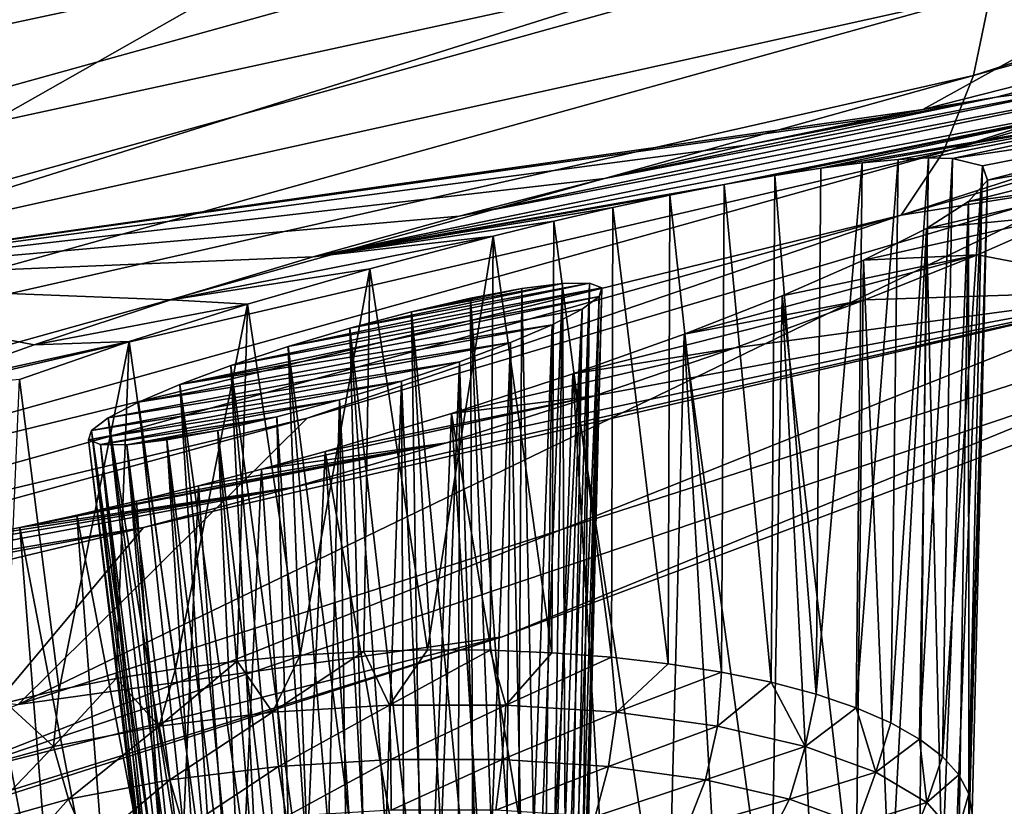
# Model space of a CAD drawing. Header units: metres. Extents: x -92 to 264, y -100 to 50.
# Tile 171 of 256: x 240.03 to 242.35, y -21.87 to -20.02. Entities that reach past the tile are written whole.
import ezdxf

# ---------------------------------------------------------------- set-up
doc = ezdxf.new("R2010")
doc.units = ezdxf.units.M
doc.layers.add('solid_21062050_01', color=7, linetype='CONTINUOUS')

msp = doc.modelspace()

# ---------------------------------------------------------------- linework, layer by layer
at = {"layer": 'solid_21062050_01'}
for points in [[(239.297714, -20.641256, 194.589752), (244.218719, -19.092821, 194.091858), (242.153397, -20.235638, 197.266922)], [(239.297714, -20.641256, 194.589752), (241.287003, -19.513775, 191.457733), (244.218719, -19.092821, 194.091858)], [(242.153397, -20.235638, 197.266922), (244.218719, -19.092821, 194.091858), (245.322815, -19.429796, 199.285858)], [(242.272614, -20.156065, 218.143845), (245.622116, -19.075584, 215.156357), (242.3134, -19.959276, 218.26416)], [(245.545685, -19.25618, 215.011246), (245.622116, -19.075584, 215.156357), (242.272614, -20.156065, 218.143845)], [(238.636215, -20.085758, 221.188354), (242.201157, -19.098736, 218.438843), (238.545547, -19.860518, 221.142578)], [(242.270294, -19.322224, 218.441833), (242.201157, -19.098736, 218.438843), (238.636215, -20.085758, 221.188354)], [(242.20134, -20.336117, 217.992706), (245.545685, -19.25618, 215.011246), (242.272614, -20.156065, 218.143845)], [(245.439453, -19.405878, 214.846115), (245.545685, -19.25618, 215.011246), (242.20134, -20.336117, 217.992706)], [(238.699936, -20.312319, 221.195923), (242.270294, -19.322224, 218.441833), (238.636215, -20.085758, 221.188354)], [(242.310455, -19.540634, 218.411606), (242.270294, -19.322224, 218.441833), (238.699936, -20.312319, 221.195923)], [(237.215393, -20.406496, 190.576584), (238.844528, -19.376314, 187.715134), (241.287003, -19.513775, 191.457733)], [(242.10228, -20.484324, 217.819473), (244.350159, -19.838566, 215.580322), (245.439453, -19.405878, 214.846115)], [(242.10228, -20.484324, 217.819473), (245.439453, -19.405878, 214.846115), (242.20134, -20.336117, 217.992706)], [(242.326294, -20.206572, 197.444016), (242.153397, -20.235638, 197.266922), (245.322815, -19.429796, 199.285858)], [(242.554626, -20.177071, 197.753632), (242.326294, -20.206572, 197.444016), (245.322815, -19.429796, 199.285858)], [(237.215393, -20.406496, 190.576584), (241.287003, -19.513775, 191.457733), (239.297714, -20.641256, 194.589752)], [(238.736938, -20.533075, 221.168152), (242.310455, -19.540634, 218.411606), (238.699936, -20.312319, 221.195923)], [(242.324875, -19.753395, 218.352295), (242.310455, -19.540634, 218.411606), (238.736938, -20.533075, 221.168152)], [(238.750229, -20.74754, 221.109421), (242.324875, -19.753395, 218.352295), (238.736938, -20.533075, 221.168152)], [(242.3134, -19.959276, 218.26416), (242.324875, -19.753395, 218.352295), (238.750229, -20.74754, 221.109421)], [(242.10228, -20.484324, 217.819473), (242.559052, -20.412275, 217.160202), (244.350159, -19.838566, 215.580322)], [(238.739685, -20.954477, 221.019989), (242.3134, -19.959276, 218.26416), (238.750229, -20.74754, 221.109421)], [(242.272614, -20.156065, 218.143845), (242.3134, -19.959276, 218.26416), (238.739685, -20.954477, 221.019989)], [(238.702118, -21.151588, 220.89624), (242.272614, -20.156065, 218.143845), (238.739685, -20.954477, 221.019989)], [(242.20134, -20.336117, 217.992706), (242.272614, -20.156065, 218.143845), (238.702118, -21.151588, 220.89624)], [(240.718689, -20.582541, 196.692871), (242.727005, -20.167406, 198.093994), (242.838455, -20.177742, 198.452377)], [(241.062042, -20.486422, 196.721985), (242.727005, -20.167406, 198.093994), (240.718689, -20.582541, 196.692871)], [(241.68605, -20.412132, 197.50296), (240.718689, -20.582541, 196.692871), (242.838455, -20.177742, 198.452377)], [(241.062042, -20.486422, 196.721985), (242.554626, -20.177071, 197.753632), (242.727005, -20.167406, 198.093994)], [(241.404327, -20.398169, 196.812271), (242.554626, -20.177071, 197.753632), (241.062042, -20.486422, 196.721985)], [(241.404327, -20.398169, 196.812271), (242.326294, -20.206572, 197.444016), (242.554626, -20.177071, 197.753632)], [(241.68605, -20.412132, 197.50296), (242.838455, -20.177742, 198.452377), (241.805161, -20.390703, 197.610413)], [(241.805161, -20.390703, 197.610413), (242.838455, -20.177742, 198.452377), (241.913925, -20.373592, 197.728897)], [(241.913925, -20.373592, 197.728897), (242.838455, -20.177742, 198.452377), (242.886932, -20.20717, 198.814133)], [(241.737457, -20.319984, 196.96434), (242.326294, -20.206572, 197.444016), (241.404327, -20.398169, 196.812271)], [(241.737457, -20.319984, 196.96434), (242.153397, -20.235638, 197.266922), (242.326294, -20.206572, 197.444016)], [(241.913925, -20.373592, 197.728897), (242.886932, -20.20717, 198.814133), (242.011063, -20.361, 197.856918)], [(242.011063, -20.361, 197.856918), (242.886932, -20.20717, 198.814133), (242.095581, -20.353046, 197.992996)], [(242.095581, -20.353046, 197.992996), (242.886932, -20.20717, 198.814133), (242.166641, -20.349815, 198.135529)], [(242.166641, -20.349815, 198.135529), (242.886932, -20.20717, 198.814133), (242.223648, -20.351292, 198.282822)], [(242.223648, -20.351292, 198.282822), (242.886932, -20.20717, 198.814133), (242.873215, -20.254803, 199.171478)], [(242.04953, -20.255039, 197.177139), (239.297714, -20.641256, 194.589752), (242.153397, -20.235638, 197.266922)], [(242.04953, -20.255039, 197.177139), (242.153397, -20.235638, 197.266922), (241.737457, -20.319984, 196.96434)], [(242.04953, -20.255039, 197.177139), (241.737457, -20.319984, 196.96434), (239.297714, -20.641256, 194.589752)], [(242.223648, -20.351292, 198.282822), (242.873215, -20.254803, 199.171478), (242.294098, -20.368034, 198.585159)], [(242.294098, -20.368034, 198.585159), (242.873215, -20.254803, 199.171478), (242.305969, -20.402151, 198.887268)], [(242.305969, -20.402151, 198.887268), (242.873215, -20.254803, 199.171478), (242.799286, -20.319189, 199.515442)], [(241.737457, -20.319984, 196.96434), (241.404327, -20.398169, 196.812271), (239.297714, -20.641256, 194.589752)], [(244.235962, -20.32382, 206.510269), (239.82074, -21.814232, 205.908875), (242.71701, -20.660469, 202.704178)], [(244.235962, -20.32382, 206.510269), (241.163223, -21.476488, 209.711929), (239.82074, -21.814232, 205.908875)], [(243.543976, -20.503216, 212.257324), (241.163223, -21.476488, 209.711929), (244.235962, -20.32382, 206.510269)], [(242.260895, -20.451984, 199.177719), (242.799286, -20.319189, 199.515442), (242.671066, -20.396551, 199.828201)], [(242.305969, -20.402151, 198.887268), (242.799286, -20.319189, 199.515442), (242.260895, -20.451984, 199.177719)], [(238.636475, -21.331135, 220.739471), (242.20134, -20.336117, 217.992706), (238.702118, -21.151588, 220.89624)], [(242.10228, -20.484324, 217.819473), (242.20134, -20.336117, 217.992706), (238.636475, -21.331135, 220.739471)], [(242.011063, -20.361, 197.856918), (241.996567, -21.643145, 197.500549), (241.902267, -21.611282, 197.388138)], [(241.913925, -20.373592, 197.728897), (242.011063, -20.361, 197.856918), (241.902267, -21.611282, 197.388138)], [(242.095581, -20.353046, 197.992996), (242.078171, -21.678394, 197.621552), (241.996567, -21.643145, 197.500549)], [(242.011063, -20.361, 197.856918), (242.095581, -20.353046, 197.992996), (241.996567, -21.643145, 197.500549)], [(242.166641, -20.349815, 198.135529), (242.146164, -21.71664, 197.749832), (242.078171, -21.678394, 197.621552)], [(242.095581, -20.353046, 197.992996), (242.166641, -20.349815, 198.135529), (242.078171, -21.678394, 197.621552)], [(242.166641, -20.349815, 198.135529), (242.223648, -20.351292, 198.282822), (242.146164, -21.71664, 197.749832)], [(242.223648, -20.351292, 198.282822), (242.199814, -21.757469, 197.883987), (242.146164, -21.71664, 197.749832)], [(242.223648, -20.351292, 198.282822), (242.294098, -20.368034, 198.585159), (242.199814, -21.757469, 197.883987)], [(242.294098, -20.368034, 198.585159), (242.238525, -21.80043, 198.022537), (242.199814, -21.757469, 197.883987)], [(242.294098, -20.368034, 198.585159), (242.261871, -21.845053, 198.163986), (242.238525, -21.80043, 198.022537)], [(242.294098, -20.368034, 198.585159), (242.305969, -20.402151, 198.887268), (242.261871, -21.845053, 198.163986)], [(241.68605, -20.412132, 197.50296), (241.805161, -20.390703, 197.610413), (241.796295, -21.583155, 197.285583)], [(241.805161, -20.390703, 197.610413), (241.902267, -21.611282, 197.388138), (241.796295, -21.583155, 197.285583)], [(241.805161, -20.390703, 197.610413), (241.913925, -20.373592, 197.728897), (241.902267, -21.611282, 197.388138)], [(241.404327, -20.398169, 196.812271), (241.062042, -20.486422, 196.721985), (239.297714, -20.641256, 194.589752)], [(242.559052, -20.412275, 217.160202), (240.0242, -21.635563, 215.402542), (243.543976, -20.503216, 212.257324)], [(242.559052, -20.412275, 217.160202), (240.704239, -20.961941, 218.673782), (240.0242, -21.635563, 215.402542)], [(242.10228, -20.484324, 217.819473), (240.704239, -20.961941, 218.673782), (242.559052, -20.412275, 217.160202)], [(241.558395, -20.437553, 197.40802), (240.718689, -20.582541, 196.692871), (241.68605, -20.412132, 197.50296)], [(241.558395, -20.437553, 197.40802), (241.68605, -20.412132, 197.50296), (241.679794, -21.559071, 197.19397)], [(241.68605, -20.412132, 197.50296), (241.796295, -21.583155, 197.285583), (241.679794, -21.559071, 197.19397)], [(242.162155, -20.515465, 199.446671), (242.671066, -20.396551, 199.828201), (242.497787, -20.482729, 200.097549)], [(242.260895, -20.451984, 199.177719), (242.671066, -20.396551, 199.828201), (242.162155, -20.515465, 199.446671)], [(242.305969, -20.402151, 198.887268), (242.260895, -20.451984, 199.177719), (242.261642, -21.937319, 198.44931)], [(242.305969, -20.402151, 198.887268), (242.261642, -21.937319, 198.44931), (242.269608, -21.89085, 198.306763)], [(242.305969, -20.402151, 198.887268), (242.269608, -21.89085, 198.306763), (242.261871, -21.845053, 198.163986)], [(241.424103, -20.466555, 197.326706), (240.718689, -20.582541, 196.692871), (241.558395, -20.437553, 197.40802)], [(241.424103, -20.466555, 197.326706), (241.558395, -20.437553, 197.40802), (241.554062, -21.539291, 197.114334)], [(241.558395, -20.437553, 197.40802), (241.679794, -21.559071, 197.19397), (241.554062, -21.539291, 197.114334)], [(242.260895, -20.451984, 199.177719), (242.162155, -20.515465, 199.446671), (242.199142, -22.030231, 198.727478)], [(242.260895, -20.451984, 199.177719), (242.199142, -22.030231, 198.727478), (242.238083, -21.98395, 198.590057)], [(242.260895, -20.451984, 199.177719), (242.238083, -21.98395, 198.590057), (242.261642, -21.937319, 198.44931)], [(238.545227, -21.477951, 220.55867), (240.704239, -20.961941, 218.673782), (242.10228, -20.484324, 217.819473)], [(238.545227, -21.477951, 220.55867), (242.10228, -20.484324, 217.819473), (238.636475, -21.331135, 220.739471)], [(241.284988, -20.498701, 197.259613), (240.718689, -20.582541, 196.692871), (241.424103, -20.466555, 197.326706)], [(241.284988, -20.498701, 197.259613), (241.424103, -20.466555, 197.326706), (241.420471, -21.524038, 197.047516)], [(241.424103, -20.466555, 197.326706), (241.554062, -21.539291, 197.114334), (241.420471, -21.524038, 197.047516)], [(242.014252, -20.590244, 199.68544), (242.497787, -20.482729, 200.097549), (242.282455, -20.577724, 200.331375)], [(242.162155, -20.515465, 199.446671), (242.497787, -20.482729, 200.097549), (242.014252, -20.590244, 199.68544)], [(242.282455, -20.577724, 200.331375), (242.497787, -20.482729, 200.097549), (242.71701, -20.660469, 202.704178)], [(241.062042, -20.486422, 196.721985), (240.718689, -20.582541, 196.692871), (239.297714, -20.641256, 194.589752)], [(243.543976, -20.503216, 212.257324), (240.0242, -21.635563, 215.402542), (241.163223, -21.476488, 209.711929)], [(241.142426, -20.533621, 197.206985), (240.718689, -20.582541, 196.692871), (241.284988, -20.498701, 197.259613)], [(241.142426, -20.533621, 197.206985), (241.284988, -20.498701, 197.259613), (241.280487, -21.513474, 196.994278)], [(241.284988, -20.498701, 197.259613), (241.420471, -21.524038, 197.047516), (241.280487, -21.513474, 196.994278)], [(242.162155, -20.515465, 199.446671), (242.014252, -20.590244, 199.68544), (242.077103, -22.119734, 198.986359)], [(242.162155, -20.515465, 199.446671), (242.077103, -22.119734, 198.986359), (242.145294, -22.075659, 198.860062)], [(242.162155, -20.515465, 199.446671), (242.145294, -22.075659, 198.860062), (242.199142, -22.030231, 198.727478)], [(241.142426, -20.533621, 197.206985), (240.384048, -20.683716, 196.723419), (240.718689, -20.582541, 196.692871)], [(240.852402, -20.6103, 197.145416), (240.384048, -20.683716, 196.723419), (241.142426, -20.533621, 197.206985)], [(240.852402, -20.6103, 197.145416), (241.142426, -20.533621, 197.206985), (240.987518, -21.506826, 196.930679)], [(241.142426, -20.533621, 197.206985), (241.135651, -21.507715, 196.955185), (240.987518, -21.506826, 196.930679)], [(241.142426, -20.533621, 197.206985), (241.280487, -21.513474, 196.994278), (241.135651, -21.507715, 196.955185)], [(241.591583, -20.764038, 200.044479), (242.282455, -20.577724, 200.331375), (242.017227, -20.68379, 200.528076)], [(241.822189, -20.673965, 199.886917), (242.282455, -20.577724, 200.331375), (241.591583, -20.764038, 200.044479)], [(241.822189, -20.673965, 199.886917), (242.014252, -20.590244, 199.68544), (242.282455, -20.577724, 200.331375)], [(242.017227, -20.68379, 200.528076), (242.282455, -20.577724, 200.331375), (242.71701, -20.660469, 202.704178)], [(240.718689, -20.582541, 196.692871), (240.384048, -20.683716, 196.723419), (239.297714, -20.641256, 194.589752)], [(241.822189, -20.673965, 199.886917), (241.995316, -22.161972, 199.10498), (242.014252, -20.590244, 199.68544)], [(242.077103, -22.119734, 198.986359), (242.014252, -20.590244, 199.68544), (241.995316, -22.161972, 199.10498)], [(240.563904, -20.693865, 197.141617), (240.384048, -20.683716, 196.723419), (240.852402, -20.6103, 197.145416)], [(240.563904, -20.693865, 197.141617), (240.852402, -20.6103, 197.145416), (240.687958, -21.519644, 196.9263)], [(240.852402, -20.6103, 197.145416), (240.837738, -21.510818, 196.921005), (240.687958, -21.519644, 196.9263)], [(240.852402, -20.6103, 197.145416), (240.987518, -21.506826, 196.930679), (240.837738, -21.510818, 196.921005)], [(240.061935, -20.789021, 196.813187), (239.759598, -20.896338, 196.960678), (239.297714, -20.641256, 194.589752)], [(240.384048, -20.683716, 196.723419), (240.061935, -20.789021, 196.813187), (239.297714, -20.641256, 194.589752)], [(241.369385, -20.644379, 198.51004), (240.660172, -20.793261, 198.041458), (240.804672, -20.750294, 198.038239)], [(241.398163, -20.655066, 198.659714), (240.660172, -20.793261, 198.041458), (241.369385, -20.644379, 198.51004)], [(241.369385, -20.644379, 198.51004), (240.804672, -20.750294, 198.038239), (241.30571, -20.644896, 198.367218)], [(241.30571, -20.644896, 198.367218), (240.804672, -20.750294, 198.038239), (240.950409, -20.711645, 198.071198)], [(241.30571, -20.644896, 198.367218), (240.950409, -20.711645, 198.071198), (241.210129, -20.656919, 198.240829)], [(241.30571, -20.644896, 198.367218), (241.210129, -20.656919, 198.240829), (241.245041, -22.25844, 197.8564)], [(241.30571, -20.644896, 198.367218), (241.245041, -22.25844, 197.8564), (241.2827, -22.27326, 197.907776)], [(241.30571, -20.644896, 198.367218), (241.2827, -22.27326, 197.907776), (241.31308, -22.289768, 197.963287)], [(241.369385, -20.644379, 198.51004), (241.30571, -20.644896, 198.367218), (241.31308, -22.289768, 197.963287)], [(241.369385, -20.644379, 198.51004), (241.31308, -22.289768, 197.963287), (241.335648, -22.30768, 198.022003)], [(241.369385, -20.644379, 198.51004), (241.335648, -22.30768, 198.022003), (241.350021, -22.326689, 198.082901)], [(241.398163, -20.655066, 198.659714), (241.369385, -20.644379, 198.51004), (241.350021, -22.326689, 198.082901)], [(240.319611, -21.219133, 200.648224), (242.71701, -20.660469, 202.704178), (239.82074, -21.814232, 205.908875)], [(240.319611, -21.219133, 200.648224), (240.674286, -21.12447, 200.752426), (242.71701, -20.660469, 202.704178)], [(241.398163, -20.655066, 198.659714), (240.524658, -20.838144, 198.079422), (240.660172, -20.793261, 198.041458)], [(241.391708, -20.67593, 198.807129), (240.524658, -20.838144, 198.079422), (241.398163, -20.655066, 198.659714)], [(240.674286, -21.12447, 200.752426), (241.0327, -21.019648, 200.790894), (242.71701, -20.660469, 202.704178)], [(241.210129, -20.656919, 198.240829), (240.950409, -20.711645, 198.071198), (241.08873, -20.679724, 198.139862)], [(241.0327, -21.019648, 200.790894), (241.380814, -20.909369, 200.764557), (242.71701, -20.660469, 202.704178)], [(241.210129, -20.656919, 198.240829), (241.08873, -20.679724, 198.139862), (241.200714, -22.24556, 197.810043)], [(241.210129, -20.656919, 198.240829), (241.200714, -22.24556, 197.810043), (241.245041, -22.25844, 197.8564)], [(241.398163, -20.655066, 198.659714), (241.350021, -22.326689, 198.082901), (241.355942, -22.34647, 198.144958)], [(241.398163, -20.655066, 198.659714), (241.355942, -22.34647, 198.144958), (241.353333, -22.366688, 198.207092)], [(241.391708, -20.67593, 198.807129), (241.398163, -20.655066, 198.659714), (241.353333, -22.366688, 198.207092)], [(241.380814, -20.909369, 200.764557), (241.711578, -20.796385, 200.675705), (242.71701, -20.660469, 202.704178)], [(241.711578, -20.796385, 200.675705), (242.017227, -20.68379, 200.528076), (242.71701, -20.660469, 202.704178)], [(240.563904, -20.693865, 197.141617), (240.061935, -20.789021, 196.813187), (240.384048, -20.683716, 196.723419)], [(240.285965, -20.781717, 197.194305), (240.061935, -20.789021, 196.813187), (240.563904, -20.693865, 197.141617)], [(240.285965, -20.781717, 197.194305), (240.563904, -20.693865, 197.141617), (240.394897, -21.551365, 196.981339)], [(240.563904, -20.693865, 197.141617), (240.539795, -21.533209, 196.946472), (240.394897, -21.551365, 196.981339)], [(241.391708, -20.67593, 198.807129), (240.405029, -20.882574, 198.149353), (240.524658, -20.838144, 198.079422)], [(241.351654, -20.705542, 198.944336), (240.405029, -20.882574, 198.149353), (241.391708, -20.67593, 198.807129)], [(240.563904, -20.693865, 197.141617), (240.687958, -21.519644, 196.9263), (240.539795, -21.533209, 196.946472)], [(241.08873, -20.679724, 198.139862), (240.950409, -20.711645, 198.071198), (241.095276, -22.226465, 197.735504)], [(241.08873, -20.679724, 198.139862), (241.150513, -22.23484, 197.769516), (241.200714, -22.24556, 197.810043)], [(241.08873, -20.679724, 198.139862), (241.095276, -22.226465, 197.735504), (241.150513, -22.23484, 197.769516)], [(241.391708, -20.67593, 198.807129), (241.342224, -22.386992, 198.268265), (241.3228, -22.40704, 198.327408)], [(241.351654, -20.705542, 198.944336), (241.391708, -20.67593, 198.807129), (241.3228, -22.40704, 198.327408)], [(241.329559, -20.857391, 200.151733), (242.017227, -20.68379, 200.528076), (241.711578, -20.796385, 200.675705)], [(241.591583, -20.764038, 200.044479), (242.017227, -20.68379, 200.528076), (241.329559, -20.857391, 200.151733)], [(241.391708, -20.67593, 198.807129), (241.353333, -22.366688, 198.207092), (241.342224, -22.386992, 198.268265)], [(241.822189, -20.673965, 199.886917), (241.591583, -20.764038, 200.044479), (241.794708, -22.239115, 199.314087)], [(241.822189, -20.673965, 199.886917), (241.794708, -22.239115, 199.314087), (241.900848, -22.201912, 199.214615)], [(241.822189, -20.673965, 199.886917), (241.900848, -22.201912, 199.214615), (241.995316, -22.161972, 199.10498)], [(241.351654, -20.705542, 198.944336), (241.281006, -20.742155, 199.064545), (240.405029, -20.882574, 198.149353)], [(240.950409, -20.711645, 198.071198), (240.804672, -20.750294, 198.038239), (240.973572, -22.217281, 197.689209)], [(240.950409, -20.711645, 198.071198), (241.035965, -22.220579, 197.708572), (241.095276, -22.226465, 197.735504)], [(240.950409, -20.711645, 198.071198), (240.973572, -22.217281, 197.689209), (241.035965, -22.220579, 197.708572)], [(241.351654, -20.705542, 198.944336), (241.260498, -22.445, 198.435654), (241.281006, -20.742155, 199.064545)], [(241.351654, -20.705542, 198.944336), (241.29541, -22.426487, 198.38353), (241.260498, -22.445, 198.435654)], [(241.351654, -20.705542, 198.944336), (241.3228, -22.40704, 198.327408), (241.29541, -22.426487, 198.38353)], [(240.405029, -20.882574, 198.149353), (241.281006, -20.742155, 199.064545), (240.307327, -20.924286, 198.247116)], [(241.183395, -20.783987, 199.162201), (240.307327, -20.924286, 198.247116), (241.281006, -20.742155, 199.064545)], [(240.804672, -20.750294, 198.038239), (240.660172, -20.793261, 198.041458), (240.843918, -22.218632, 197.674347)], [(240.804672, -20.750294, 198.038239), (240.909195, -22.216629, 197.677734), (240.973572, -22.217281, 197.689209)], [(240.804672, -20.750294, 198.038239), (240.843918, -22.218632, 197.674347), (240.909195, -22.216629, 197.677734)], [(241.183395, -20.783987, 199.162201), (241.281006, -20.742155, 199.064545), (241.218674, -22.462259, 198.482895)], [(241.218674, -22.462259, 198.482895), (241.281006, -20.742155, 199.064545), (241.260498, -22.445, 198.435654)], [(241.591583, -20.764038, 200.044479), (241.329559, -20.857391, 200.151733), (241.552231, -22.303717, 199.478241)], [(241.591583, -20.764038, 200.044479), (241.552231, -22.303717, 199.478241), (241.67807, -22.273174, 199.402283)], [(241.591583, -20.764038, 200.044479), (241.67807, -22.273174, 199.402283), (241.794708, -22.239115, 199.314087)], [(240.285965, -20.781717, 197.194305), (239.759598, -20.896338, 196.960678), (240.061935, -20.789021, 196.813187)], [(240.02739, -20.871149, 197.301239), (239.759598, -20.896338, 196.960678), (240.285965, -20.781717, 197.194305)], [(240.02739, -20.871149, 197.301239), (240.285965, -20.781717, 197.194305), (240.12114, -21.600601, 197.093384)], [(240.285965, -20.781717, 197.194305), (240.254822, -21.57391, 197.030487), (240.12114, -21.600601, 197.093384)], [(240.236542, -20.961136, 198.367599), (240.307327, -20.924286, 198.247116), (241.183395, -20.783987, 199.162201)], [(240.236542, -20.961136, 198.367599), (241.183395, -20.783987, 199.162201), (241.063416, -20.828976, 199.232178)], [(240.285965, -20.781717, 197.194305), (240.394897, -21.551365, 196.981339), (240.254822, -21.57391, 197.030487)], [(241.063416, -20.828976, 199.232178), (241.183395, -20.783987, 199.162201), (241.117279, -22.491871, 198.55957)], [(241.183395, -20.783987, 199.162201), (241.17067, -22.477974, 198.524429), (241.117279, -22.491871, 198.55957)], [(241.183395, -20.783987, 199.162201), (241.218674, -22.462259, 198.482895), (241.17067, -22.477974, 198.524429)], [(240.660172, -20.793261, 198.041458), (240.524658, -20.838144, 198.079422), (240.715118, -22.230425, 197.691879)], [(240.660172, -20.793261, 198.041458), (240.778854, -22.223257, 197.679077), (240.843918, -22.218632, 197.674347)], [(240.660172, -20.793261, 198.041458), (240.715118, -22.230425, 197.691879), (240.778854, -22.223257, 197.679077)], [(241.044556, -20.950607, 200.203308), (241.711578, -20.796385, 200.675705), (241.380814, -20.909369, 200.764557)], [(241.329559, -20.857391, 200.151733), (241.711578, -20.796385, 200.675705), (241.044556, -20.950607, 200.203308)], [(240.19664, -20.99111, 198.504456), (241.063416, -20.828976, 199.232178), (240.926758, -20.87483, 199.270035)], [(240.236542, -20.961136, 198.367599), (241.063416, -20.828976, 199.232178), (240.19664, -20.99111, 198.504456)], [(240.926758, -20.87483, 199.270035), (241.063416, -20.828976, 199.232178), (240.998123, -22.5133, 198.608337)], [(241.063416, -20.828976, 199.232178), (241.059433, -22.503714, 198.587692), (240.998123, -22.5133, 198.608337)], [(241.063416, -20.828976, 199.232178), (241.117279, -22.491871, 198.55957), (241.059433, -22.503714, 198.587692)], [(240.524658, -20.838144, 198.079422), (240.405029, -20.882574, 198.149353), (240.595963, -22.251854, 197.740662)], [(240.524658, -20.838144, 198.079422), (240.653809, -22.240011, 197.712524), (240.715118, -22.230425, 197.691879)], [(240.524658, -20.838144, 198.079422), (240.595963, -22.251854, 197.740662), (240.653809, -22.240011, 197.712524)], [(240.02739, -20.871149, 197.301239), (240.12114, -21.600601, 197.093384), (239.995285, -21.631144, 197.169357)], [(240.19014, -21.012453, 198.650543), (240.926758, -20.87483, 199.270035), (240.780472, -20.918924, 199.272476)], [(240.19664, -20.99111, 198.504456), (240.926758, -20.87483, 199.270035), (240.19014, -21.012453, 198.650543)], [(240.780472, -20.918924, 199.272476), (240.926758, -20.87483, 199.270035), (240.869324, -22.525091, 198.625885)], [(240.926758, -20.87483, 199.270035), (240.934387, -22.520468, 198.62114), (240.869324, -22.525091, 198.625885)], [(240.926758, -20.87483, 199.270035), (240.998123, -22.5133, 198.608337), (240.934387, -22.520468, 198.62114)], [(241.329559, -20.857391, 200.151733), (241.044556, -20.950607, 200.203308), (241.278473, -22.352953, 199.590302)], [(241.329559, -20.857391, 200.151733), (241.278473, -22.352953, 199.590302), (241.418533, -22.330406, 199.541153)], [(241.329559, -20.857391, 200.151733), (241.418533, -22.330406, 199.541153), (241.552231, -22.303717, 199.478241)], [(240.405029, -20.882574, 198.149353), (240.307327, -20.924286, 198.247116), (240.494568, -22.281466, 197.817337)], [(240.405029, -20.882574, 198.149353), (240.542572, -22.265751, 197.775787), (240.595963, -22.251854, 197.740662)], [(240.405029, -20.882574, 198.149353), (240.494568, -22.281466, 197.817337), (240.542572, -22.265751, 197.775787)], [(240.19014, -21.012453, 198.650543), (240.780472, -20.918924, 199.272476), (240.218155, -21.023808, 198.798233)], [(240.218155, -21.023808, 198.798233), (240.780472, -20.918924, 199.272476), (240.633148, -20.958427, 199.237915)], [(240.236542, -20.961136, 198.367599), (240.452744, -22.298725, 197.864578), (240.307327, -20.924286, 198.247116)], [(240.307327, -20.924286, 198.247116), (240.452744, -22.298725, 197.864578), (240.494568, -22.281466, 197.817337)], [(240.596954, -21.081654, 200.168274), (241.380814, -20.909369, 200.764557), (241.0327, -21.019648, 200.790894)], [(240.746857, -21.03982, 200.195282), (241.380814, -20.909369, 200.764557), (240.596954, -21.081654, 200.168274)], [(240.633148, -20.958427, 199.237915), (240.780472, -20.918924, 199.272476), (240.73967, -22.526443, 198.611008)], [(240.780472, -20.918924, 199.272476), (240.804047, -22.527096, 198.622482), (240.73967, -22.526443, 198.611008)], [(241.044556, -20.950607, 200.203308), (241.380814, -20.909369, 200.764557), (240.746857, -21.03982, 200.195282)], [(240.780472, -20.918924, 199.272476), (240.869324, -22.525091, 198.625885), (240.804047, -22.527096, 198.622482)], [(238.545227, -21.477951, 220.55867), (238.788513, -21.486742, 220.11879), (240.704239, -20.961941, 218.673782)], [(240.704239, -20.961941, 218.673782), (238.788513, -21.486742, 220.11879), (240.0242, -21.635563, 215.402542)], [(240.236542, -20.961136, 198.367599), (240.19664, -20.99111, 198.504456), (240.390442, -22.336685, 197.972809)], [(240.218155, -21.023808, 198.798233), (240.633148, -20.958427, 199.237915), (240.280228, -21.024143, 198.939377)], [(240.236542, -20.961136, 198.367599), (240.417831, -22.317238, 197.916702), (240.452744, -22.298725, 197.864578)], [(240.236542, -20.961136, 198.367599), (240.390442, -22.336685, 197.972809), (240.417831, -22.317238, 197.916702)], [(240.280228, -21.024143, 198.939377), (240.633148, -20.958427, 199.237915), (240.4944, -20.990578, 199.167404)], [(240.4944, -20.990578, 199.167404), (240.633148, -20.958427, 199.237915), (240.677277, -22.523146, 198.591644)], [(240.633148, -20.958427, 199.237915), (240.73967, -22.526443, 198.611008), (240.677277, -22.523146, 198.591644)], [(241.044556, -20.950607, 200.203308), (240.746857, -21.03982, 200.195282), (240.985397, -22.384672, 199.64534)], [(241.044556, -20.950607, 200.203308), (240.985397, -22.384672, 199.64534), (241.13356, -22.371107, 199.625153)], [(241.044556, -20.950607, 200.203308), (241.13356, -22.371107, 199.625153), (241.278473, -22.352953, 199.590302)], [(240.19664, -20.99111, 198.504456), (240.19014, -21.012453, 198.650543), (240.359909, -22.377037, 198.093124)], [(240.19664, -20.99111, 198.504456), (240.371017, -22.356731, 198.031967), (240.390442, -22.336685, 197.972809)], [(240.19664, -20.99111, 198.504456), (240.359909, -22.377037, 198.093124), (240.371017, -22.356731, 198.031967)], [(240.280228, -21.024143, 198.939377), (240.4944, -20.990578, 199.167404), (240.373993, -21.012949, 199.065353)], [(240.373993, -21.012949, 199.065353), (240.4944, -20.990578, 199.167404), (240.562729, -22.508884, 198.530701)], [(240.4944, -20.990578, 199.167404), (240.617966, -22.51726, 198.564728), (240.562729, -22.508884, 198.530701)], [(240.4944, -20.990578, 199.167404), (240.677277, -22.523146, 198.591644), (240.617966, -22.51726, 198.564728)], [(240.19014, -21.012453, 198.650543), (240.3573, -22.397255, 198.155273), (240.359909, -22.377037, 198.093124)], [(240.19014, -21.012453, 198.650543), (240.36322, -22.417036, 198.217331), (240.3573, -22.397255, 198.155273)], [(240.19014, -21.012453, 198.650543), (240.218155, -21.023808, 198.798233), (240.36322, -22.417036, 198.217331)], [(240.280228, -21.024143, 198.939377), (240.373993, -21.012949, 199.065353), (240.468201, -22.485285, 198.443832)], [(240.373993, -21.012949, 199.065353), (240.512527, -22.498165, 198.490173), (240.468201, -22.485285, 198.443832)], [(240.373993, -21.012949, 199.065353), (240.562729, -22.508884, 198.530701), (240.512527, -22.498165, 198.490173)], [(240.028519, -21.219023, 199.911133), (241.0327, -21.019648, 200.790894), (240.674286, -21.12447, 200.752426)], [(240.162659, -21.19009, 199.996796), (241.0327, -21.019648, 200.790894), (240.028519, -21.219023, 199.911133)], [(240.303177, -21.157272, 200.068634), (241.0327, -21.019648, 200.790894), (240.162659, -21.19009, 199.996796)], [(240.218155, -21.023808, 198.798233), (240.377594, -22.436045, 198.278229), (240.36322, -22.417036, 198.217331)], [(240.218155, -21.023808, 198.798233), (240.400162, -22.453957, 198.336945), (240.377594, -22.436045, 198.278229)], [(240.218155, -21.023808, 198.798233), (240.280228, -21.024143, 198.939377), (240.400162, -22.453957, 198.336945)], [(240.280228, -21.024143, 198.939377), (240.430542, -22.470465, 198.392456), (240.400162, -22.453957, 198.336945)], [(240.280228, -21.024143, 198.939377), (240.468201, -22.485285, 198.443832), (240.430542, -22.470465, 198.392456)], [(240.448502, -21.120966, 200.125961), (241.0327, -21.019648, 200.790894), (240.303177, -21.157272, 200.068634)], [(240.596954, -21.081654, 200.168274), (241.0327, -21.019648, 200.790894), (240.448502, -21.120966, 200.125961)], [(240.746857, -21.03982, 200.195282), (240.596954, -21.081654, 200.168274), (240.685837, -22.39749, 199.640961)], [(240.746857, -21.03982, 200.195282), (240.685837, -22.39749, 199.640961), (240.835617, -22.393499, 199.65062)], [(240.746857, -21.03982, 200.195282), (240.835617, -22.393499, 199.65062), (240.985397, -22.384672, 199.64534)], [(240.596954, -21.081654, 200.168274), (240.448502, -21.120966, 200.125961), (240.53772, -22.396601, 199.616455)], [(240.596954, -21.081654, 200.168274), (240.53772, -22.396601, 199.616455), (240.685837, -22.39749, 199.640961)], [(238.933548, -21.414852, 199.004807), (240.674286, -21.12447, 200.752426), (239.034866, -21.43161, 199.347595)], [(239.902481, -21.243687, 199.812683), (240.674286, -21.12447, 200.752426), (238.933548, -21.414852, 199.004807)], [(239.034866, -21.43161, 199.347595), (240.674286, -21.12447, 200.752426), (240.319611, -21.219133, 200.648224)], [(240.028519, -21.219023, 199.911133), (240.674286, -21.12447, 200.752426), (239.902481, -21.243687, 199.812683)], [(240.448502, -21.120966, 200.125961), (240.303177, -21.157272, 200.068634), (240.392868, -22.390844, 199.577362)], [(240.448502, -21.120966, 200.125961), (240.392868, -22.390844, 199.577362), (240.53772, -22.396601, 199.616455)], [(240.303177, -21.157272, 200.068634), (240.162659, -21.19009, 199.996796), (240.392868, -22.390844, 199.577362)], [(240.162659, -21.19009, 199.996796), (240.028519, -21.219023, 199.911133), (240.252884, -22.38028, 199.524109)], [(240.162659, -21.19009, 199.996796), (240.252884, -22.38028, 199.524109), (240.392868, -22.390844, 199.577362)], [(239.034866, -21.43161, 199.347595), (240.319611, -21.219133, 200.648224), (239.193176, -21.429186, 199.676544)], [(239.193176, -21.429186, 199.676544), (240.319611, -21.219133, 200.648224), (239.981537, -21.299814, 200.48082)], [(239.981537, -21.299814, 200.48082), (240.319611, -21.219133, 200.648224), (239.82074, -21.814232, 205.908875)], [(240.028519, -21.219023, 199.911133), (239.902481, -21.243687, 199.812683), (240.119293, -22.365025, 199.457306)], [(240.028519, -21.219023, 199.911133), (240.119293, -22.365025, 199.457306), (240.252884, -22.38028, 199.524109)], [(239.902481, -21.243687, 199.812683), (239.993561, -22.345247, 199.377655), (240.119293, -22.365025, 199.457306)], [(241.163223, -21.476488, 209.711929), (236.653671, -22.883238, 208.878159), (239.82074, -21.814232, 205.908875)], [(241.163223, -21.476488, 209.711929), (237.829468, -22.542685, 212.673401), (236.653671, -22.883238, 208.878159)], [(240.0242, -21.635563, 215.402542), (237.829468, -22.542685, 212.673401), (241.163223, -21.476488, 209.711929)], [(240.623245, -21.653481, 196.919708), (240.539795, -21.533209, 196.946472), (240.687958, -21.519644, 196.9263)], [(240.623245, -21.653481, 196.919708), (240.687958, -21.519644, 196.9263), (240.837738, -21.510818, 196.921005)], [(240.898682, -21.636692, 196.908264), (240.623245, -21.653481, 196.919708), (240.837738, -21.510818, 196.921005)], [(240.898682, -21.636692, 196.908264), (240.837738, -21.510818, 196.921005), (240.987518, -21.506826, 196.930679)], [(240.898682, -21.636692, 196.908264), (240.987518, -21.506826, 196.930679), (241.135651, -21.507715, 196.955185)], [(241.171967, -21.636642, 196.948273), (240.898682, -21.636692, 196.908264), (241.135651, -21.507715, 196.955185)], [(241.171967, -21.636642, 196.948273), (241.135651, -21.507715, 196.955185), (241.280487, -21.513474, 196.994278)], [(241.171967, -21.636642, 196.948273), (241.280487, -21.513474, 196.994278), (241.420471, -21.524038, 197.047516)], [(241.432587, -21.65333, 197.038177), (241.171967, -21.636642, 196.948273), (241.420471, -21.524038, 197.047516)], [(241.432587, -21.65333, 197.038177), (241.420471, -21.524038, 197.047516), (241.554062, -21.539291, 197.114334)], [(240.356216, -21.686359, 196.982162), (240.254822, -21.57391, 197.030487), (240.394897, -21.551365, 196.981339)], [(240.356216, -21.686359, 196.982162), (240.394897, -21.551365, 196.981339), (240.539795, -21.533209, 196.946472)], [(240.623245, -21.653481, 196.919708), (240.356216, -21.686359, 196.982162), (240.539795, -21.533209, 196.946472)], [(241.432587, -21.65333, 197.038177), (241.554062, -21.539291, 197.114334), (241.679794, -21.559071, 197.19397)], [(240.107864, -21.734068, 197.093231), (240.12114, -21.600601, 197.093384), (240.254822, -21.57391, 197.030487)], [(240.356216, -21.686359, 196.982162), (240.107864, -21.734068, 197.093231), (240.254822, -21.57391, 197.030487)], [(241.670532, -21.686117, 197.174545), (241.432587, -21.65333, 197.038177), (241.679794, -21.559071, 197.19397)], [(241.670532, -21.686117, 197.174545), (241.679794, -21.559071, 197.19397), (241.796295, -21.583155, 197.285583)], [(241.876633, -21.733742, 197.352127), (241.670532, -21.686117, 197.174545), (241.796295, -21.583155, 197.285583)], [(241.876633, -21.733742, 197.352127), (241.796295, -21.583155, 197.285583), (241.902267, -21.611282, 197.388138)], [(240.107864, -21.734068, 197.093231), (239.995285, -21.631144, 197.169357), (240.12114, -21.600601, 197.093384)], [(241.876633, -21.733742, 197.352127), (241.902267, -21.611282, 197.388138), (241.996567, -21.643145, 197.500549)], [(240.107864, -21.734068, 197.093231), (239.887756, -21.794771, 197.248627), (239.995285, -21.631144, 197.169357)], [(240.63739, -21.780903, 196.937973), (240.623245, -21.653481, 196.919708), (240.898682, -21.636692, 196.908264)], [(240.63739, -21.780903, 196.937973), (240.898682, -21.636692, 196.908264), (240.901642, -21.764799, 196.926987)], [(240.901642, -21.764799, 196.926987), (240.898682, -21.636692, 196.908264), (241.171967, -21.636642, 196.948273)], [(240.901642, -21.764799, 196.926987), (241.171967, -21.636642, 196.948273), (241.163818, -21.76475, 196.965363)], [(241.163818, -21.76475, 196.965363), (241.171967, -21.636642, 196.948273), (241.432587, -21.65333, 197.038177)], [(242.042999, -21.794374, 197.564087), (241.876633, -21.733742, 197.352127), (241.996567, -21.643145, 197.500549)], [(242.042999, -21.794374, 197.564087), (241.996567, -21.643145, 197.500549), (242.078171, -21.678394, 197.621552)], [(240.381226, -21.812447, 196.997879), (240.356216, -21.686359, 196.982162), (240.623245, -21.653481, 196.919708)], [(240.381226, -21.812447, 196.997879), (240.623245, -21.653481, 196.919708), (240.63739, -21.780903, 196.937973)], [(241.163818, -21.76475, 196.965363), (241.432587, -21.65333, 197.038177), (241.413849, -21.78076, 197.05162)], [(241.413849, -21.78076, 197.05162), (241.432587, -21.65333, 197.038177), (241.670532, -21.686117, 197.174545)], [(240.142975, -21.858215, 197.104431), (240.107864, -21.734068, 197.093231), (240.356216, -21.686359, 196.982162)], [(240.142975, -21.858215, 197.104431), (240.356216, -21.686359, 196.982162), (240.381226, -21.812447, 196.997879)], [(241.413849, -21.78076, 197.05162), (241.670532, -21.686117, 197.174545), (241.642105, -21.812214, 197.182449)], [(241.642105, -21.812214, 197.182449), (241.670532, -21.686117, 197.174545), (241.876633, -21.733742, 197.352127)], [(242.042999, -21.794374, 197.564087), (242.078171, -21.678394, 197.621552), (242.146164, -21.71664, 197.749832)], [(239.931808, -21.916451, 197.25351), (239.887756, -21.794771, 197.248627), (240.107864, -21.734068, 197.093231)], [(239.931808, -21.916451, 197.25351), (240.107864, -21.734068, 197.093231), (240.142975, -21.858215, 197.104431)], [(241.642105, -21.812214, 197.182449), (241.876633, -21.733742, 197.352127), (241.839844, -21.857903, 197.352798)], [(241.839844, -21.857903, 197.352798), (241.876633, -21.733742, 197.352127), (242.042999, -21.794374, 197.564087)], [(242.163223, -21.865685, 197.802307), (242.042999, -21.794374, 197.564087), (242.146164, -21.71664, 197.749832)], [(242.163223, -21.865685, 197.802307), (242.146164, -21.71664, 197.749832), (242.199814, -21.757469, 197.883987)], [(242.163223, -21.865685, 197.802307), (242.199814, -21.757469, 197.883987), (242.238525, -21.80043, 198.022537)], [(240.381226, -21.812447, 196.997879), (240.63739, -21.780903, 196.937973), (240.415024, -21.928493, 197.044373)], [(240.63739, -21.780903, 196.937973), (240.655045, -21.898939, 196.988235), (240.415024, -21.928493, 197.044373)], [(240.63739, -21.780903, 196.937973), (240.901642, -21.764799, 196.926987), (240.655045, -21.898939, 196.988235)], [(240.901642, -21.764799, 196.926987), (240.902649, -21.883848, 196.977951), (240.655045, -21.898939, 196.988235)], [(240.901642, -21.764799, 196.926987), (241.163818, -21.76475, 196.965363), (240.902649, -21.883848, 196.977951)], [(241.163818, -21.76475, 196.965363), (241.1483, -21.883802, 197.013901), (240.902649, -21.883848, 196.977951)], [(241.163818, -21.76475, 196.965363), (241.413849, -21.78076, 197.05162), (241.1483, -21.883802, 197.013901)], [(241.413849, -21.78076, 197.05162), (241.382568, -21.898804, 197.094727), (241.1483, -21.883802, 197.013901)], [(241.413849, -21.78076, 197.05162), (241.642105, -21.812214, 197.182449), (241.382568, -21.898804, 197.094727)], [(241.839844, -21.857903, 197.352798), (242.042999, -21.794374, 197.564087), (241.999451, -21.916071, 197.556152)], [(241.999451, -21.916071, 197.556152), (242.042999, -21.794374, 197.564087), (242.163223, -21.865685, 197.802307)], [(242.232697, -21.944931, 198.057602), (242.163223, -21.865685, 197.802307), (242.238525, -21.80043, 198.022537)], [(242.232697, -21.944931, 198.057602), (242.238525, -21.80043, 198.022537), (242.261871, -21.845053, 198.163986)], [(240.142975, -21.858215, 197.104431), (240.381226, -21.812447, 196.997879), (240.191788, -21.971378, 197.144211)], [(240.381226, -21.812447, 196.997879), (240.415024, -21.928493, 197.044373), (240.191788, -21.971378, 197.144211)], [(241.642105, -21.812214, 197.182449), (241.596451, -21.928276, 197.2173), (241.382568, -21.898804, 197.094727)], [(241.642105, -21.812214, 197.182449), (241.839844, -21.857903, 197.352798), (241.596451, -21.928276, 197.2173)], [(242.232697, -21.944931, 198.057602), (242.261871, -21.845053, 198.163986), (242.269608, -21.89085, 198.306763)], [(239.931808, -21.916451, 197.25351), (240.142975, -21.858215, 197.104431), (239.993927, -22.025944, 197.28389)], [(240.142975, -21.858215, 197.104431), (240.191788, -21.971378, 197.144211), (239.993927, -22.025944, 197.28389)], [(241.839844, -21.857903, 197.352798), (241.781723, -21.971085, 197.376923), (241.596451, -21.928276, 197.2173)], [(241.839844, -21.857903, 197.352798), (241.999451, -21.916071, 197.556152), (241.781723, -21.971085, 197.376923)], [(241.999451, -21.916071, 197.556152), (242.163223, -21.865685, 197.802307), (242.114777, -21.984482, 197.784683)], [(242.114777, -21.984482, 197.784683), (242.163223, -21.865685, 197.802307), (242.232697, -21.944931, 198.057602)]]:
    msp.add_3dface(points, dxfattribs=at)

doc.saveas('drawing.dxf')
